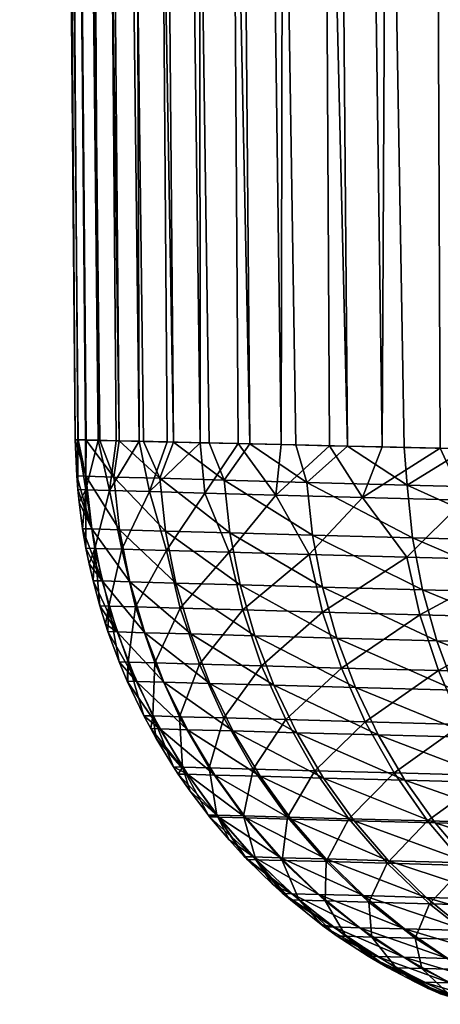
# Model space of a CAD drawing. Header units: metres. Extents: x -105 to 105, y -72 to 59.
# Tile 93 of 256: x -23 to -21.62, y -71.37 to -68.15. Entities that reach past the tile are written whole.
import ezdxf

# ---------------------------------------------------------------- set-up
doc = ezdxf.new("R2010")
doc.units = ezdxf.units.M
doc.layers.add('solid_509431_AD150_SW0001', color=7, linetype='CONTINUOUS')

msp = doc.modelspace()

# ---------------------------------------------------------------- linework, layer by layer
at = {"layer": 'solid_509431_AD150_SW0001'}
for points in [[(-22.779367, -69.526787, -4.97195), (-22.96118, -48.652618, -4.960528), (-22.997358, -48.652618, -6.25)], [(-22.806242, -69.526146, -5.610785), (-22.779367, -69.526787, -4.97195), (-22.997358, -48.652618, -6.25)], [(-22.815201, -69.525932, -6.25), (-22.806242, -69.526146, -5.610785), (-22.997358, -48.652618, -6.25)], [(-22.96118, -48.652618, -7.539472), (-22.815201, -69.525932, -6.25), (-22.997358, -48.652618, -6.25)], [(-22.671944, -69.529327, -3.697554), (-22.852757, -48.652618, -3.675113), (-22.96118, -48.652618, -4.960528)], [(-22.734592, -69.527847, -4.334027), (-22.671944, -69.529327, -3.697554), (-22.96118, -48.652618, -4.960528)], [(-22.779367, -69.526787, -4.97195), (-22.734592, -69.527847, -4.334027), (-22.96118, -48.652618, -4.960528)], [(-22.806837, -69.526131, -6.867669), (-22.815201, -69.525932, -6.25), (-22.96118, -48.652618, -7.539472)], [(-22.739943, -69.527718, -8.101399), (-22.96118, -48.652618, -7.539472), (-22.852757, -48.652618, -8.824887)], [(-22.781746, -69.526726, -7.484962), (-22.806837, -69.526131, -6.867669), (-22.96118, -48.652618, -7.539472)], [(-22.739943, -69.527718, -8.101399), (-22.781746, -69.526726, -7.484962), (-22.96118, -48.652618, -7.539472)], [(-22.493242, -69.533539, -2.431044), (-22.67243, -48.652618, -2.397799), (-22.852757, -48.652618, -3.675113)], [(-22.591475, -69.531235, -3.063064), (-22.493242, -69.533539, -2.431044), (-22.852757, -48.652618, -3.675113)], [(-22.671944, -69.529327, -3.697554), (-22.591475, -69.531235, -3.063064), (-22.852757, -48.652618, -3.675113)], [(-22.606331, -69.530884, -9.329803), (-22.852757, -48.652618, -8.824887), (-22.67243, -48.652618, -10.102201)], [(-22.681456, -69.529106, -8.716503), (-22.739943, -69.527718, -8.101399), (-22.852757, -48.652618, -8.824887)], [(-22.606331, -69.530884, -9.329803), (-22.681456, -69.529106, -8.716503), (-22.852757, -48.652618, -8.824887)], [(-22.243782, -69.53936, -1.176326), (-22.420767, -48.652618, -1.132606), (-22.67243, -48.652618, -2.397799)], [(-22.377317, -69.536255, -1.801971), (-22.243782, -69.53936, -1.176326), (-22.67243, -48.652618, -2.397799)], [(-22.493242, -69.533539, -2.431044), (-22.377317, -69.536255, -1.801971), (-22.67243, -48.652618, -2.397799)], [(-22.40638, -69.535576, -10.549264), (-22.67243, -48.652618, -10.102201), (-22.420767, -48.652618, -11.367393)], [(-22.514618, -69.533043, -9.940868), (-22.606331, -69.530884, -9.329803), (-22.67243, -48.652618, -10.102201)], [(-22.40638, -69.535576, -10.549264), (-22.514618, -69.533043, -9.940868), (-22.67243, -48.652618, -10.102201)], [(-21.924303, -69.546722, 0.062685), (-22.09856, -48.652618, 0.116486), (-22.420767, -48.652618, -1.132606)], [(-22.092737, -69.542862, -0.554598), (-21.924303, -69.546722, 0.062685), (-22.420767, -48.652618, -1.132606)], [(-22.243782, -69.53936, -1.176326), (-22.092737, -69.542862, -0.554598), (-22.420767, -48.652618, -1.132606)], [(-22.140646, -69.541756, -11.756259), (-22.420767, -48.652618, -11.367393), (-22.09856, -48.652618, -12.616486)], [(-22.281693, -69.538483, -11.154546), (-22.40638, -69.535576, -10.549264), (-22.420767, -48.652618, -11.367393)], [(-22.140646, -69.541756, -11.756259), (-22.281693, -69.538483, -11.154546), (-22.420767, -48.652618, -11.367393)], [(-21.983349, -69.545372, -12.353934), (-22.140646, -69.541756, -11.756259), (-22.09856, -48.652618, -12.616486)], [(-21.535847, -69.555534, 1.281858), (-21.706823, -48.652618, 1.345546), (-22.09856, -48.652618, 0.116486)], [(-21.738625, -69.550957, 0.675001), (-21.535847, -69.555534, 1.281858), (-22.09856, -48.652618, 0.116486)], [(-21.924303, -69.546722, 0.062685), (-21.738625, -69.550957, 0.675001), (-22.09856, -48.652618, 0.116486)], [(-21.809921, -69.549332, -12.94712), (-22.09856, -48.652618, -12.616486), (-21.706823, -48.652618, -13.845546)], [(-21.809921, -69.549332, -12.94712), (-21.983349, -69.545372, -12.353934), (-22.09856, -48.652618, -12.616486)], [(-21.620489, -69.553627, -13.535384), (-21.809921, -69.549332, -12.94712), (-21.706823, -48.652618, -13.845546)], [(-21.079641, -69.565674, 2.477327), (-21.24679, -48.652618, 2.550708), (-21.706823, -48.652618, 1.345546)], [(-21.316132, -69.560448, 1.882782), (-21.079641, -69.565674, 2.477327), (-21.706823, -48.652618, 1.345546)], [(-21.535847, -69.555534, 1.281858), (-21.316132, -69.560448, 1.882782), (-21.706823, -48.652618, 1.345546)], [(-21.415186, -69.558235, -14.118309), (-21.706823, -48.652618, -13.845546), (-21.24679, -48.652618, -15.050709)], [(-21.415186, -69.558235, -14.118309), (-21.620489, -69.553627, -13.535384), (-21.706823, -48.652618, -13.845546)], [(-22.780346, -69.645294, -5.075365), (-22.806242, -69.526146, -5.610785), (-22.815201, -69.525932, -6.25)], [(-22.81065, -69.64444, -6.25), (-22.815201, -69.525932, -6.25), (-22.806837, -69.526131, -6.867669)], [(-22.780346, -69.645294, -5.075365), (-22.815201, -69.525932, -6.25), (-22.81065, -69.64444, -6.25)], [(-22.81065, -69.64444, -6.25), (-22.806837, -69.526131, -6.867669), (-22.807096, -69.689178, -6.25)], [(-22.807096, -69.689178, -6.25), (-22.806837, -69.526131, -6.867669), (-22.781015, -69.689919, -7.339804)], [(-22.781015, -69.689919, -7.339804), (-22.806837, -69.526131, -6.867669), (-22.781746, -69.526726, -7.484962)], [(-22.780346, -69.645294, -5.075365), (-22.779367, -69.526787, -4.97195), (-22.806242, -69.526146, -5.610785)], [(-22.781015, -69.689919, -7.339804), (-22.781746, -69.526726, -7.484962), (-22.739943, -69.527718, -8.101399)], [(-22.781015, -69.689919, -7.339804), (-22.739943, -69.527718, -8.101399), (-22.702864, -69.692123, -8.427304)], [(-22.689575, -69.647865, -3.903549), (-22.779367, -69.526787, -4.97195), (-22.780346, -69.645294, -5.075365)], [(-22.689575, -69.647865, -3.903549), (-22.734592, -69.527847, -4.334027), (-22.779367, -69.526787, -4.97195)], [(-22.702864, -69.692123, -8.427304), (-22.739943, -69.527718, -8.101399), (-22.681456, -69.529106, -8.716503)], [(-22.689575, -69.647865, -3.903549), (-22.671944, -69.529327, -3.697554), (-22.734592, -69.527847, -4.334027)], [(-22.702864, -69.692123, -8.427304), (-22.681456, -69.529106, -8.716503), (-22.606331, -69.530884, -9.329803)], [(-22.702864, -69.692123, -8.427304), (-22.606331, -69.530884, -9.329803), (-22.572803, -69.695786, -9.509699)], [(-22.538553, -69.652115, -2.738145), (-22.671944, -69.529327, -3.697554), (-22.689575, -69.647865, -3.903549)], [(-22.538553, -69.652115, -2.738145), (-22.591475, -69.531235, -3.063064), (-22.671944, -69.529327, -3.697554)], [(-22.572803, -69.695786, -9.509699), (-22.606331, -69.530884, -9.329803), (-22.514618, -69.533043, -9.940868)], [(-22.538553, -69.652115, -2.738145), (-22.493242, -69.533539, -2.431044), (-22.591475, -69.531235, -3.063064)], [(-22.572803, -69.695786, -9.509699), (-22.514618, -69.533043, -9.940868), (-22.40638, -69.535576, -10.549264)], [(-22.572803, -69.695786, -9.509699), (-22.40638, -69.535576, -10.549264), (-22.391151, -69.700867, -10.584541)], [(-22.327713, -69.657997, -1.582272), (-22.493242, -69.533539, -2.431044), (-22.538553, -69.652115, -2.738145)], [(-22.327713, -69.657997, -1.582272), (-22.377317, -69.536255, -1.801971), (-22.493242, -69.533539, -2.431044)], [(-22.391151, -69.700867, -10.584541), (-22.40638, -69.535576, -10.549264), (-22.281693, -69.538483, -11.154546)], [(-22.391151, -69.700867, -10.584541), (-22.281693, -69.538483, -11.154546), (-22.158318, -69.707314, -11.649463)], [(-22.327713, -69.657997, -1.582272), (-22.243782, -69.53936, -1.176326), (-22.377317, -69.536255, -1.801971)], [(-22.057613, -69.665451, -0.438845), (-22.243782, -69.53936, -1.176326), (-22.327713, -69.657997, -1.582272)], [(-22.158318, -69.707314, -11.649463), (-22.281693, -69.538483, -11.154546), (-22.140646, -69.541756, -11.756259)], [(-22.057613, -69.665451, -0.438845), (-22.092737, -69.542862, -0.554598), (-22.243782, -69.53936, -1.176326)], [(-22.158318, -69.707314, -11.649463), (-22.140646, -69.541756, -11.756259), (-21.983349, -69.545372, -12.353934)], [(-22.158318, -69.707314, -11.649463), (-21.983349, -69.545372, -12.353934), (-21.874851, -69.71508, -12.702016)], [(-22.057613, -69.665451, -0.438845), (-21.924303, -69.546722, 0.062685), (-22.092737, -69.542862, -0.554598)], [(-21.728994, -69.6744, 0.689116), (-21.924303, -69.546722, 0.062685), (-22.057613, -69.665451, -0.438845)], [(-21.874851, -69.71508, -12.702016), (-21.983349, -69.545372, -12.353934), (-21.809921, -69.549332, -12.94712)], [(-21.728994, -69.6744, 0.689116), (-21.738625, -69.550957, 0.675001), (-21.924303, -69.546722, 0.062685)], [(-21.874851, -69.71508, -12.702016), (-21.809921, -69.549332, -12.94712), (-21.620489, -69.553627, -13.535384)], [(-21.874851, -69.71508, -12.702016), (-21.620489, -69.553627, -13.535384), (-21.541395, -69.724083, -13.739771)], [(-21.728994, -69.6744, 0.689116), (-21.535847, -69.555534, 1.281858), (-21.738625, -69.550957, 0.675001)], [(-21.342724, -69.684746, 1.798586), (-21.535847, -69.555534, 1.281858), (-21.728994, -69.6744, 0.689116)], [(-21.541395, -69.724083, -13.739771), (-21.620489, -69.553627, -13.535384), (-21.415186, -69.558235, -14.118309)], [(-22.761051, -69.817902, -5.076592), (-22.81065, -69.64444, -6.25), (-22.807096, -69.689178, -6.25)], [(-22.780346, -69.645294, -5.075365), (-22.81065, -69.64444, -6.25), (-22.761051, -69.817902, -5.076592)], [(-22.780346, -69.645294, -5.075365), (-22.761051, -69.817902, -5.076592), (-22.670357, -69.820465, -3.906)], [(-22.689575, -69.647865, -3.903549), (-22.780346, -69.645294, -5.075365), (-22.670357, -69.820465, -3.906)], [(-22.689575, -69.647865, -3.903549), (-22.670357, -69.820465, -3.906), (-22.519463, -69.824699, -2.741815)], [(-22.538553, -69.652115, -2.738145), (-22.689575, -69.647865, -3.903549), (-22.519463, -69.824699, -2.741815)], [(-22.538553, -69.652115, -2.738145), (-22.519463, -69.824699, -2.741815), (-22.308802, -69.830574, -1.587149)], [(-22.327713, -69.657997, -1.582272), (-22.538553, -69.652115, -2.738145), (-22.308802, -69.830574, -1.587149)], [(-22.327713, -69.657997, -1.582272), (-22.308802, -69.830574, -1.587149), (-22.038931, -69.83802, -0.444916)], [(-22.057613, -69.665451, -0.438845), (-22.327713, -69.657997, -1.582272), (-22.038931, -69.83802, -0.444916)], [(-22.057613, -69.665451, -0.438845), (-22.038931, -69.83802, -0.444916), (-21.71059, -69.846947, 0.681866)], [(-21.728994, -69.6744, 0.689116), (-22.057613, -69.665451, -0.438845), (-21.71059, -69.846947, 0.681866)], [(-22.80294, -69.73027, -6.25), (-22.807096, -69.689178, -6.25), (-22.781015, -69.689919, -7.339804)], [(-22.761051, -69.817902, -5.076592), (-22.807096, -69.689178, -6.25), (-22.80294, -69.73027, -6.25)], [(-22.79133, -69.817039, -6.25), (-22.80294, -69.73027, -6.25), (-22.781015, -69.689919, -7.339804)], [(-22.79133, -69.817039, -6.25), (-22.781015, -69.689919, -7.339804), (-22.780251, -69.881142, -6.25)], [(-22.781015, -69.689919, -7.339804), (-22.750843, -69.881973, -7.406252), (-22.780251, -69.881142, -6.25)], [(-22.781015, -69.689919, -7.339804), (-22.702864, -69.692123, -8.427304), (-22.750843, -69.881973, -7.406252)], [(-22.702864, -69.692123, -8.427304), (-22.662733, -69.88446, -8.559704), (-22.750843, -69.881973, -7.406252)], [(-22.702864, -69.692123, -8.427304), (-22.572803, -69.695786, -9.509699), (-22.662733, -69.88446, -8.559704)], [(-22.572803, -69.695786, -9.509699), (-22.516127, -69.88858, -9.707041), (-22.662733, -69.88446, -8.559704)], [(-22.572803, -69.695786, -9.509699), (-22.391151, -69.700867, -10.584541), (-22.516127, -69.88858, -9.707041)], [(-22.391151, -69.700867, -10.584541), (-22.311428, -69.894287, -10.845366), (-22.516127, -69.88858, -9.707041)], [(-22.391151, -69.700867, -10.584541), (-22.158318, -69.707314, -11.649463), (-22.311428, -69.894287, -10.845366)], [(-21.728994, -69.6744, 0.689116), (-21.71059, -69.846947, 0.681866), (-21.324646, -69.857277, 1.790177)], [(-21.342724, -69.684746, 1.798586), (-21.728994, -69.6744, 0.689116), (-21.324646, -69.857277, 1.790177)], [(-22.761051, -69.817902, -5.076592), (-22.80294, -69.73027, -6.25), (-22.79133, -69.817039, -6.25)], [(-22.158318, -69.707314, -11.649463), (-22.04916, -69.90152, -11.971824), (-22.311428, -69.894287, -10.845366)], [(-22.158318, -69.707314, -11.649463), (-21.874851, -69.71508, -12.702016), (-22.04916, -69.90152, -11.971824)], [(-21.874851, -69.71508, -12.702016), (-21.730013, -69.91021, -13.083474), (-22.04916, -69.90152, -11.971824)], [(-21.874851, -69.71508, -12.702016), (-21.541395, -69.724083, -13.739771), (-21.730013, -69.91021, -13.083474)], [(-21.541395, -69.724083, -13.739771), (-21.354818, -69.920265, -14.177439), (-21.730013, -69.91021, -13.083474)], [(-22.726875, -69.988174, -5.078584), (-22.79133, -69.817039, -6.25), (-22.780251, -69.881142, -6.25)], [(-22.761051, -69.817902, -5.076592), (-22.79133, -69.817039, -6.25), (-22.726875, -69.988174, -5.078584)], [(-22.761051, -69.817902, -5.076592), (-22.726875, -69.988174, -5.078584), (-22.636316, -69.99073, -3.909979)], [(-22.670357, -69.820465, -3.906), (-22.761051, -69.817902, -5.076592), (-22.636316, -69.99073, -3.909979)], [(-22.670357, -69.820465, -3.906), (-22.636316, -69.99073, -3.909979), (-22.485649, -69.994957, -2.747769)], [(-22.519463, -69.824699, -2.741815), (-22.670357, -69.820465, -3.906), (-22.485649, -69.994957, -2.747769)], [(-22.519463, -69.824699, -2.741815), (-22.485649, -69.994957, -2.747769), (-22.275305, -70.000816, -1.595063)], [(-22.308802, -69.830574, -1.587149), (-22.519463, -69.824699, -2.741815), (-22.275305, -70.000816, -1.595063)], [(-22.308802, -69.830574, -1.587149), (-22.275305, -70.000816, -1.595063), (-22.005838, -70.008232, -0.45477)], [(-22.038931, -69.83802, -0.444916), (-22.308802, -69.830574, -1.587149), (-22.005838, -70.008232, -0.45477)], [(-22.038931, -69.83802, -0.444916), (-22.005838, -70.008232, -0.45477), (-21.677992, -70.017143, 0.670101)], [(-21.71059, -69.846947, 0.681866), (-22.038931, -69.83802, -0.444916), (-21.677992, -70.017143, 0.670101)], [(-21.71059, -69.846947, 0.681866), (-21.677992, -70.017143, 0.670101), (-21.292627, -70.027435, 1.776531)], [(-21.324646, -69.857277, 1.790177), (-21.71059, -69.846947, 0.681866), (-21.292627, -70.027435, 1.776531)], [(-22.769857, -69.932289, -6.25), (-22.780251, -69.881142, -6.25), (-22.750843, -69.881973, -7.406252)], [(-22.726875, -69.988174, -5.078584), (-22.780251, -69.881142, -6.25), (-22.769857, -69.932289, -6.25)], [(-22.757109, -69.98732, -6.25), (-22.769857, -69.932289, -6.25), (-22.750843, -69.881973, -7.406252)], [(-22.757109, -69.98732, -6.25), (-22.750843, -69.881973, -7.406252), (-22.734947, -70.069611, -6.25)], [(-22.750843, -69.881973, -7.406252), (-22.705597, -70.070442, -7.403701), (-22.734947, -70.069611, -6.25)], [(-22.750843, -69.881973, -7.406252), (-22.662733, -69.88446, -8.559704), (-22.705597, -70.070442, -7.403701)], [(-22.662733, -69.88446, -8.559704), (-22.617662, -70.072914, -8.554609), (-22.705597, -70.070442, -7.403701)], [(-22.662733, -69.88446, -8.559704), (-22.516127, -69.88858, -9.707041), (-22.617662, -70.072914, -8.554609)], [(-22.516127, -69.88858, -9.707041), (-22.471348, -70.077019, -9.699414), (-22.617662, -70.072914, -8.554609)], [(-22.516127, -69.88858, -9.707041), (-22.311428, -69.894287, -10.845366), (-22.471348, -70.077019, -9.699414)], [(-22.311428, -69.894287, -10.845366), (-22.267057, -70.082703, -10.835229), (-22.471348, -70.077019, -9.699414)], [(-22.311428, -69.894287, -10.845366), (-22.04916, -69.90152, -11.971824), (-22.267057, -70.082703, -10.835229)], [(-22.04916, -69.90152, -11.971824), (-22.00531, -70.089912, -11.959202), (-22.267057, -70.082703, -10.835229)], [(-22.04916, -69.90152, -11.971824), (-21.730013, -69.91021, -13.083474), (-22.00531, -70.089912, -11.959202)], [(-21.730013, -69.91021, -13.083474), (-21.686798, -70.098564, -13.0684), (-22.00531, -70.089912, -11.959202)], [(-21.730013, -69.91021, -13.083474), (-21.354818, -69.920265, -14.177439), (-21.686798, -70.098564, -13.0684)], [(-21.354818, -69.920265, -14.177439), (-21.312349, -70.108582, -14.159952), (-21.686798, -70.098564, -13.0684)], [(-22.726875, -69.988174, -5.078584), (-22.769857, -69.932289, -6.25), (-22.757109, -69.98732, -6.25)], [(-22.678074, -70.154839, -5.081325), (-22.757109, -69.98732, -6.25), (-22.734947, -70.069611, -6.25)], [(-22.726875, -69.988174, -5.078584), (-22.757109, -69.98732, -6.25), (-22.678074, -70.154839, -5.081325)], [(-22.726875, -69.988174, -5.078584), (-22.678074, -70.154839, -5.081325), (-22.587711, -70.157379, -3.915455)], [(-22.636316, -69.99073, -3.909979), (-22.726875, -69.988174, -5.078584), (-22.587711, -70.157379, -3.915455)], [(-22.636316, -69.99073, -3.909979), (-22.587711, -70.157379, -3.915455), (-22.437366, -70.161591, -2.755965)], [(-22.485649, -69.994957, -2.747769), (-22.636316, -69.99073, -3.909979), (-22.437366, -70.161591, -2.755965)], [(-22.485649, -69.994957, -2.747769), (-22.437366, -70.161591, -2.755965), (-22.227474, -70.167419, -1.605956)], [(-22.275305, -70.000816, -1.595063), (-22.485649, -69.994957, -2.747769), (-22.227474, -70.167419, -1.605956)], [(-22.275305, -70.000816, -1.595063), (-22.227474, -70.167419, -1.605956), (-21.958586, -70.174812, -0.468331)], [(-22.005838, -70.008232, -0.45477), (-22.275305, -70.000816, -1.595063), (-21.958586, -70.174812, -0.468331)], [(-22.005838, -70.008232, -0.45477), (-21.958586, -70.174812, -0.468331), (-21.631443, -70.183685, 0.653907)], [(-21.677992, -70.017143, 0.670101), (-22.005838, -70.008232, -0.45477), (-21.631443, -70.183685, 0.653907)], [(-21.677992, -70.017143, 0.670101), (-21.631443, -70.183685, 0.653907), (-21.246906, -70.193939, 1.757749)], [(-21.292627, -70.027435, 1.776531), (-21.677992, -70.017143, 0.670101), (-21.246906, -70.193939, 1.757749)], [(-22.716297, -70.129868, -6.25), (-22.734947, -70.069611, -6.25), (-22.705597, -70.070442, -7.403701)], [(-22.678074, -70.154839, -5.081325), (-22.734947, -70.069611, -6.25), (-22.716297, -70.129868, -6.25)], [(-22.708242, -70.153984, -6.25), (-22.716297, -70.129868, -6.25), (-22.705597, -70.070442, -7.403701)], [(-22.708242, -70.153984, -6.25), (-22.705597, -70.070442, -7.403701), (-22.671612, -70.252808, -6.25)], [(-22.705597, -70.070442, -7.403701), (-22.642344, -70.253632, -7.400242), (-22.671612, -70.252808, -6.25)], [(-22.705597, -70.070442, -7.403701), (-22.617662, -70.072914, -8.554609), (-22.642344, -70.253632, -7.400242)], [(-22.617662, -70.072914, -8.554609), (-22.554653, -70.256096, -8.547698), (-22.642344, -70.253632, -7.400242)], [(-22.617662, -70.072914, -8.554609), (-22.471348, -70.077019, -9.699414), (-22.554653, -70.256096, -8.547698)], [(-22.471348, -70.077019, -9.699414), (-22.408749, -70.260178, -9.689071), (-22.554653, -70.256096, -8.547698)], [(-22.471348, -70.077019, -9.699414), (-22.267057, -70.082703, -10.835229), (-22.408749, -70.260178, -9.689071)], [(-22.267057, -70.082703, -10.835229), (-22.205025, -70.265831, -10.821481), (-22.408749, -70.260178, -9.689071)], [(-22.267057, -70.082703, -10.835229), (-22.00531, -70.089912, -11.959202), (-22.205025, -70.265831, -10.821481)], [(-22.00531, -70.089912, -11.959202), (-21.944008, -70.273003, -11.942082), (-22.205025, -70.265831, -10.821481)], [(-22.00531, -70.089912, -11.959202), (-21.686798, -70.098564, -13.0684), (-21.944008, -70.273003, -11.942082)], [(-21.686798, -70.098564, -13.0684), (-21.626383, -70.281609, -13.047956), (-21.944008, -70.273003, -11.942082)], [(-21.686798, -70.098564, -13.0684), (-21.312349, -70.108582, -14.159952), (-21.626383, -70.281609, -13.047956)], [(-21.312349, -70.108582, -14.159952), (-21.252979, -70.291565, -14.136235), (-21.626383, -70.281609, -13.047956)], [(-22.678074, -70.154839, -5.081325), (-22.716297, -70.129868, -6.25), (-22.708242, -70.153984, -6.25)], [(-22.615017, -70.316635, -5.084795), (-22.708242, -70.153984, -6.25), (-22.671612, -70.252808, -6.25)], [(-22.678074, -70.154839, -5.081325), (-22.708242, -70.153984, -6.25), (-22.615017, -70.316635, -5.084795)], [(-22.678074, -70.154839, -5.081325), (-22.615017, -70.316635, -5.084795), (-22.524904, -70.31916, -3.922387)], [(-22.587711, -70.157379, -3.915455), (-22.678074, -70.154839, -5.081325), (-22.524904, -70.31916, -3.922387)], [(-22.587711, -70.157379, -3.915455), (-22.524904, -70.31916, -3.922387), (-22.374979, -70.323349, -2.76634)], [(-22.437366, -70.161591, -2.755965), (-22.587711, -70.157379, -3.915455), (-22.374979, -70.323349, -2.76634)], [(-22.437366, -70.161591, -2.755965), (-22.374979, -70.323349, -2.76634), (-22.165668, -70.329147, -1.619745)], [(-22.227474, -70.167419, -1.605956), (-22.437366, -70.161591, -2.755965), (-22.165668, -70.329147, -1.619745)], [(-22.227474, -70.167419, -1.605956), (-22.165668, -70.329147, -1.619745), (-21.89753, -70.336502, -0.485498)], [(-21.958586, -70.174812, -0.468331), (-22.227474, -70.167419, -1.605956), (-21.89753, -70.336502, -0.485498)], [(-21.958586, -70.174812, -0.468331), (-21.89753, -70.336502, -0.485498), (-21.571297, -70.345322, 0.633409)], [(-21.631443, -70.183685, 0.653907), (-21.958586, -70.174812, -0.468331), (-21.571297, -70.345322, 0.633409)], [(-21.631443, -70.183685, 0.653907), (-21.571297, -70.345322, 0.633409), (-21.187828, -70.355522, 1.733974)], [(-21.246906, -70.193939, 1.757749), (-21.631443, -70.183685, 0.653907), (-21.187828, -70.355522, 1.733974)], [(-22.645102, -70.315781, -6.25), (-22.671612, -70.252808, -6.25), (-22.642344, -70.253632, -7.400242)], [(-22.615017, -70.316635, -5.084795), (-22.671612, -70.252808, -6.25), (-22.645102, -70.315781, -6.25)], [(-22.64282, -70.32093, -6.25), (-22.645102, -70.315781, -6.25), (-22.642344, -70.253632, -7.400242)], [(-22.64282, -70.32093, -6.25), (-22.642344, -70.253632, -7.400242), (-22.590839, -70.429008, -6.25)], [(-22.642344, -70.253632, -7.400242), (-22.561676, -70.429832, -7.395906), (-22.590839, -70.429008, -6.25)], [(-22.642344, -70.253632, -7.400242), (-22.554653, -70.256096, -8.547698), (-22.561676, -70.429832, -7.395906)], [(-22.554653, -70.256096, -8.547698), (-22.474298, -70.432274, -8.539038), (-22.561676, -70.429832, -7.395906)], [(-22.554653, -70.256096, -8.547698), (-22.408749, -70.260178, -9.689071), (-22.474298, -70.432274, -8.539038)], [(-22.408749, -70.260178, -9.689071), (-22.328913, -70.436333, -9.676107), (-22.474298, -70.432274, -8.539038)], [(-22.408749, -70.260178, -9.689071), (-22.205025, -70.265831, -10.821481), (-22.328913, -70.436333, -9.676107)], [(-22.205025, -70.265831, -10.821481), (-22.125916, -70.441948, -10.804249), (-22.328913, -70.436333, -9.676107)], [(-22.205025, -70.265831, -10.821481), (-21.944008, -70.273003, -11.942082), (-22.125916, -70.441948, -10.804249)], [(-21.944008, -70.273003, -11.942082), (-21.865829, -70.449066, -11.920628), (-22.125916, -70.441948, -10.804249)], [(-21.944008, -70.273003, -11.942082), (-21.626383, -70.281609, -13.047956), (-21.865829, -70.449066, -11.920628)], [(-21.626383, -70.281609, -13.047956), (-21.549335, -70.457619, -13.022332), (-21.865829, -70.449066, -11.920628)], [(-21.626383, -70.281609, -13.047956), (-21.252979, -70.291565, -14.136235), (-21.549335, -70.457619, -13.022332)], [(-22.538177, -70.472336, -5.088968), (-22.645102, -70.315781, -6.25), (-22.64282, -70.32093, -6.25)], [(-22.615017, -70.316635, -5.084795), (-22.645102, -70.315781, -6.25), (-22.538177, -70.472336, -5.088968)], [(-22.538177, -70.472336, -5.088968), (-22.64282, -70.32093, -6.25), (-22.590839, -70.429008, -6.25)], [(-22.615017, -70.316635, -5.084795), (-22.538177, -70.472336, -5.088968), (-22.448372, -70.474854, -3.930722)], [(-22.524904, -70.31916, -3.922387), (-22.615017, -70.316635, -5.084795), (-22.448372, -70.474854, -3.930722)], [(-22.524904, -70.31916, -3.922387), (-22.448372, -70.474854, -3.930722), (-22.298956, -70.479012, -2.778815)], [(-22.374979, -70.323349, -2.76634), (-22.524904, -70.31916, -3.922387), (-22.298956, -70.479012, -2.778815)], [(-22.374979, -70.323349, -2.76634), (-22.298956, -70.479012, -2.778815), (-22.090357, -70.484772, -1.636327)], [(-22.165668, -70.329147, -1.619745), (-22.374979, -70.323349, -2.76634), (-22.090357, -70.484772, -1.636327)], [(-22.165668, -70.329147, -1.619745), (-22.090357, -70.484772, -1.636327), (-21.82313, -70.492081, -0.50614)], [(-21.89753, -70.336502, -0.485498), (-22.165668, -70.329147, -1.619745), (-21.82313, -70.492081, -0.50614)], [(-21.89753, -70.336502, -0.485498), (-21.82313, -70.492081, -0.50614), (-21.498005, -70.500839, 0.60876)], [(-21.571297, -70.345322, 0.633409), (-21.89753, -70.336502, -0.485498), (-21.498005, -70.500839, 0.60876)], [(-22.568159, -70.471497, -6.25), (-22.590839, -70.429008, -6.25), (-22.561676, -70.429832, -7.395906)], [(-22.538177, -70.472336, -5.088968), (-22.590839, -70.429008, -6.25), (-22.568159, -70.471497, -6.25)], [(-22.550198, -70.503487, -6.25), (-22.568159, -70.471497, -6.25), (-22.561676, -70.429832, -7.395906)], [(-22.561676, -70.429832, -7.395906), (-22.464352, -70.597382, -7.390735), (-22.493389, -70.596565, -6.25)], [(-22.561676, -70.429832, -7.395906), (-22.474298, -70.432274, -8.539038), (-22.464352, -70.597382, -7.390735)], [(-22.550198, -70.503487, -6.25), (-22.561676, -70.429832, -7.395906), (-22.493389, -70.596565, -6.25)], [(-22.474298, -70.432274, -8.539038), (-22.377352, -70.599808, -8.528708), (-22.464352, -70.597382, -7.390735)], [(-22.474298, -70.432274, -8.539038), (-22.328913, -70.436333, -9.676107), (-22.377352, -70.599808, -8.528708)], [(-22.328913, -70.436333, -9.676107), (-22.232594, -70.603828, -9.660645), (-22.377352, -70.599808, -8.528708)], [(-22.328913, -70.436333, -9.676107), (-22.125916, -70.441948, -10.804249), (-22.232594, -70.603828, -9.660645)], [(-22.125916, -70.441948, -10.804249), (-22.030472, -70.609398, -10.783696), (-22.232594, -70.603828, -9.660645)], [(-22.125916, -70.441948, -10.804249), (-21.865829, -70.449066, -11.920628), (-22.030472, -70.609398, -10.783696)], [(-22.448137, -70.620781, -5.093812), (-22.568159, -70.471497, -6.25), (-22.550198, -70.503487, -6.25)], [(-22.538177, -70.472336, -5.088968), (-22.568159, -70.471497, -6.25), (-22.448137, -70.620781, -5.093812)], [(-22.538177, -70.472336, -5.088968), (-22.448137, -70.620781, -5.093812), (-22.35869, -70.623276, -3.940399)], [(-22.448372, -70.474854, -3.930722), (-22.538177, -70.472336, -5.088968), (-22.35869, -70.623276, -3.940399)], [(-22.448372, -70.474854, -3.930722), (-22.35869, -70.623276, -3.940399), (-22.209871, -70.627403, -2.793297)], [(-22.298956, -70.479012, -2.778815), (-22.448372, -70.474854, -3.930722), (-22.209871, -70.627403, -2.793297)], [(-21.865829, -70.449066, -11.920628), (-21.771507, -70.616463, -11.895038), (-22.030472, -70.609398, -10.783696)], [(-21.865829, -70.449066, -11.920628), (-21.549335, -70.457619, -13.022332), (-21.771507, -70.616463, -11.895038)], [(-21.549335, -70.457619, -13.022332), (-21.456379, -70.624939, -12.991771), (-21.771507, -70.616463, -11.895038)], [(-22.448137, -70.620781, -5.093812), (-22.550198, -70.503487, -6.25), (-22.493389, -70.596565, -6.25)], [(-22.298956, -70.479012, -2.778815), (-22.209871, -70.627403, -2.793297), (-22.002106, -70.633118, -1.655575)], [(-22.090357, -70.484772, -1.636327), (-22.298956, -70.479012, -2.778815), (-22.002106, -70.633118, -1.655575)], [(-22.090357, -70.484772, -1.636327), (-22.002106, -70.633118, -1.655575), (-21.735947, -70.640366, -0.530104)], [(-21.82313, -70.492081, -0.50614), (-22.090357, -70.484772, -1.636327), (-21.735947, -70.640366, -0.530104)], [(-21.82313, -70.492081, -0.50614), (-21.735947, -70.640366, -0.530104), (-21.412121, -70.649071, 0.580146)], [(-21.498005, -70.500839, 0.60876), (-21.82313, -70.492081, -0.50614), (-21.412121, -70.649071, 0.580146)], [(-22.478001, -70.619942, -6.25), (-22.493389, -70.596565, -6.25), (-22.464352, -70.597382, -7.390735)], [(-22.448137, -70.620781, -5.093812), (-22.493389, -70.596565, -6.25), (-22.478001, -70.619942, -6.25)], [(-22.4394, -70.675621, -6.25), (-22.478001, -70.619942, -6.25), (-22.464352, -70.597382, -7.390735)], [(-22.464352, -70.597382, -7.390735), (-22.351286, -70.754707, -7.384776), (-22.380177, -70.753906, -6.25)], [(-22.464352, -70.597382, -7.390735), (-22.377352, -70.599808, -8.528708), (-22.351286, -70.754707, -7.384776)], [(-22.4394, -70.675621, -6.25), (-22.464352, -70.597382, -7.390735), (-22.380177, -70.753906, -6.25)], [(-22.377352, -70.599808, -8.528708), (-22.264723, -70.757118, -8.516805), (-22.351286, -70.754707, -7.384776)], [(-22.377352, -70.599808, -8.528708), (-22.232594, -70.603828, -9.660645), (-22.264723, -70.757118, -8.516805)], [(-22.232594, -70.603828, -9.660645), (-22.120693, -70.761093, -9.642831), (-22.264723, -70.757118, -8.516805)], [(-22.232594, -70.603828, -9.660645), (-22.030472, -70.609398, -10.783696), (-22.120693, -70.761093, -9.642831)], [(-22.345575, -70.760834, -5.099291), (-22.478001, -70.619942, -6.25), (-22.4394, -70.675621, -6.25)], [(-22.448137, -70.620781, -5.093812), (-22.478001, -70.619942, -6.25), (-22.345575, -70.760834, -5.099291)], [(-22.448137, -70.620781, -5.093812), (-22.345575, -70.760834, -5.099291), (-22.256536, -70.763306, -3.951343)], [(-22.35869, -70.623276, -3.940399), (-22.448137, -70.620781, -5.093812), (-22.256536, -70.763306, -3.951343)], [(-22.35869, -70.623276, -3.940399), (-22.256536, -70.763306, -3.951343), (-22.108397, -70.767403, -2.809677)], [(-22.209871, -70.627403, -2.793297), (-22.35869, -70.623276, -3.940399), (-22.108397, -70.767403, -2.809677)], [(-22.209871, -70.627403, -2.793297), (-22.108397, -70.767403, -2.809677), (-21.901581, -70.773071, -1.677345)], [(-22.002106, -70.633118, -1.655575), (-22.209871, -70.627403, -2.793297), (-21.901581, -70.773071, -1.677345)], [(-22.030472, -70.609398, -10.783696), (-21.91959, -70.766617, -10.760015), (-22.120693, -70.761093, -9.642831)], [(-22.030472, -70.609398, -10.783696), (-21.771507, -70.616463, -11.895038), (-21.91959, -70.766617, -10.760015)], [(-22.002106, -70.633118, -1.655575), (-21.901581, -70.773071, -1.677345), (-21.636637, -70.780258, -0.557207)], [(-21.735947, -70.640366, -0.530104), (-22.002106, -70.633118, -1.655575), (-21.636637, -70.780258, -0.557207)], [(-21.771507, -70.616463, -11.895038), (-21.661928, -70.773605, -11.865553), (-21.91959, -70.766617, -10.760015)], [(-21.771507, -70.616463, -11.895038), (-21.456379, -70.624939, -12.991771), (-21.661928, -70.773605, -11.865553)], [(-21.456379, -70.624939, -12.991771), (-21.348387, -70.782005, -12.956559), (-21.661928, -70.773605, -11.865553)], [(-21.735947, -70.640366, -0.530104), (-21.636637, -70.780258, -0.557207), (-21.314291, -70.788879, 0.547783)], [(-21.412121, -70.649071, 0.580146), (-21.735947, -70.640366, -0.530104), (-21.314291, -70.788879, 0.547783)], [(-22.345575, -70.760834, -5.099291), (-22.4394, -70.675621, -6.25), (-22.380177, -70.753906, -6.25)], [(-22.375299, -70.76001, -6.25), (-22.380177, -70.753906, -6.25), (-22.351286, -70.754707, -7.384776)], [(-22.345575, -70.760834, -5.099291), (-22.380177, -70.753906, -6.25), (-22.375299, -70.76001, -6.25)], [(-22.311588, -70.835526, -6.25), (-22.375299, -70.76001, -6.25), (-22.351286, -70.754707, -7.384776)], [(-22.231262, -70.891457, -5.105363), (-22.375299, -70.76001, -6.25), (-22.311588, -70.835526, -6.25)], [(-22.345575, -70.760834, -5.099291), (-22.375299, -70.76001, -6.25), (-22.231262, -70.891457, -5.105363)], [(-22.351286, -70.754707, -7.384776), (-22.223539, -70.900337, -7.378087), (-22.252266, -70.899544, -6.25)], [(-22.351286, -70.754707, -7.384776), (-22.264723, -70.757118, -8.516805), (-22.223539, -70.900337, -7.378087)], [(-22.260836, -70.890633, -6.25), (-22.351286, -70.754707, -7.384776), (-22.252266, -70.899544, -6.25)], [(-22.260836, -70.890633, -6.25), (-22.311588, -70.835526, -6.25), (-22.351286, -70.754707, -7.384776)], [(-22.345575, -70.760834, -5.099291), (-22.231262, -70.891457, -5.105363), (-22.142679, -70.893906, -3.963472)], [(-22.256536, -70.763306, -3.951343), (-22.345575, -70.760834, -5.099291), (-22.142679, -70.893906, -3.963472)], [(-22.264723, -70.757118, -8.516805), (-22.137472, -70.902718, -8.503442), (-22.223539, -70.900337, -7.378087)], [(-22.264723, -70.757118, -8.516805), (-22.120693, -70.761093, -9.642831), (-22.137472, -70.902718, -8.503442)], [(-22.256536, -70.763306, -3.951343), (-22.142679, -70.893906, -3.963472), (-21.995298, -70.897957, -2.82783)], [(-22.108397, -70.767403, -2.809677), (-22.256536, -70.763306, -3.951343), (-21.995298, -70.897957, -2.82783)], [(-22.120693, -70.761093, -9.642831), (-21.994265, -70.906654, -9.62283), (-22.137472, -70.902718, -8.503442)], [(-22.120693, -70.761093, -9.642831), (-21.91959, -70.766617, -10.760015), (-21.994265, -70.906654, -9.62283)], [(-21.91959, -70.766617, -10.760015), (-21.794312, -70.912117, -10.73343), (-21.994265, -70.906654, -9.62283)], [(-21.91959, -70.766617, -10.760015), (-21.661928, -70.773605, -11.865553), (-21.794312, -70.912117, -10.73343)], [(-22.108397, -70.767403, -2.809677), (-21.995298, -70.897957, -2.82783), (-21.789541, -70.903572, -1.701474)], [(-21.901581, -70.773071, -1.677345), (-22.108397, -70.767403, -2.809677), (-21.789541, -70.903572, -1.701474)], [(-21.901581, -70.773071, -1.677345), (-21.789541, -70.903572, -1.701474), (-21.525953, -70.91069, -0.587245)], [(-21.636637, -70.780258, -0.557207), (-21.901581, -70.773071, -1.677345), (-21.525953, -70.91069, -0.587245)], [(-21.661928, -70.773605, -11.865553), (-21.538124, -70.919029, -11.83245), (-21.794312, -70.912117, -10.73343)], [(-21.661928, -70.773605, -11.865553), (-21.348387, -70.782005, -12.956559), (-21.538124, -70.919029, -11.83245)], [(-21.636637, -70.780258, -0.557207), (-21.525953, -70.91069, -0.587245), (-21.205256, -70.919228, 0.511915)], [(-21.314291, -70.788879, 0.547783), (-21.636637, -70.780258, -0.557207), (-21.205256, -70.919228, 0.511915)], [(-22.231262, -70.891457, -5.105363), (-22.311588, -70.835526, -6.25), (-22.260836, -70.890633, -6.25)], [(-22.106064, -71.01165, -5.111982), (-22.260836, -70.890633, -6.25), (-22.252266, -70.899544, -6.25)], [(-22.231262, -70.891457, -5.105363), (-22.260836, -70.890633, -6.25), (-22.106064, -71.01165, -5.111982)], [(-22.231262, -70.891457, -5.105363), (-22.106064, -71.01165, -5.111982), (-22.017981, -71.014076, -3.976696)], [(-22.142679, -70.893906, -3.963472), (-22.231262, -70.891457, -5.105363), (-22.017981, -71.014076, -3.976696)], [(-22.142679, -70.893906, -3.963472), (-22.017981, -71.014076, -3.976696), (-21.871429, -71.018082, -2.847621)], [(-21.995298, -70.897957, -2.82783), (-22.142679, -70.893906, -3.963472), (-21.871429, -71.018082, -2.847621)], [(-22.168098, -70.981529, -6.25), (-22.252266, -70.899544, -6.25), (-22.223539, -70.900337, -7.378087)], [(-22.106064, -71.01165, -5.111982), (-22.252266, -70.899544, -6.25), (-22.168098, -70.981529, -6.25)], [(-22.223539, -70.900337, -7.378087), (-22.082314, -71.032906, -7.370729), (-22.110857, -71.03212, -6.25)], [(-22.223539, -70.900337, -7.378087), (-22.137472, -70.902718, -8.503442), (-22.082314, -71.032906, -7.370729)], [(-22.135471, -71.010841, -6.25), (-22.223539, -70.900337, -7.378087), (-22.110857, -71.03212, -6.25)], [(-22.135471, -71.010841, -6.25), (-22.168098, -70.981529, -6.25), (-22.223539, -70.900337, -7.378087)], [(-22.137472, -70.902718, -8.503442), (-21.996792, -71.035255, -8.488745), (-22.082314, -71.032906, -7.370729)], [(-22.137472, -70.902718, -8.503442), (-21.994265, -70.906654, -9.62283), (-21.996792, -71.035255, -8.488745)], [(-21.994265, -70.906654, -9.62283), (-21.854496, -71.039146, -9.600833), (-21.996792, -71.035255, -8.488745)], [(-21.995298, -70.897957, -2.82783), (-21.871429, -71.018082, -2.847621), (-21.66683, -71.023636, -1.727778)], [(-21.789541, -70.903572, -1.701474), (-21.995298, -70.897957, -2.82783), (-21.66683, -71.023636, -1.727778)], [(-21.994265, -70.906654, -9.62283), (-21.794312, -70.912117, -10.73343), (-21.854496, -71.039146, -9.600833)], [(-21.794312, -70.912117, -10.73343), (-21.655813, -71.044533, -10.704188), (-21.854496, -71.039146, -9.600833)], [(-21.794312, -70.912117, -10.73343), (-21.538124, -70.919029, -11.83245), (-21.655813, -71.044533, -10.704188)], [(-21.789541, -70.903572, -1.701474), (-21.66683, -71.023636, -1.727778), (-21.404726, -71.030678, -0.619992)], [(-21.525953, -70.91069, -0.587245), (-21.789541, -70.903572, -1.701474), (-21.404726, -71.030678, -0.619992)], [(-21.538124, -70.919029, -11.83245), (-21.401253, -71.051369, -11.796041), (-21.655813, -71.044533, -10.704188)], [(-22.106064, -71.01165, -5.111982), (-22.168098, -70.981529, -6.25), (-22.135471, -71.010841, -6.25)], [(-21.970922, -71.120514, -5.1191), (-22.135471, -71.010841, -6.25), (-22.110857, -71.03212, -6.25)], [(-22.106064, -71.01165, -5.111982), (-22.135471, -71.010841, -6.25), (-21.970922, -71.120514, -5.1191)], [(-22.106064, -71.01165, -5.111982), (-21.970922, -71.120514, -5.1191), (-21.883377, -71.12291, -3.990913)], [(-22.017981, -71.014076, -3.976696), (-22.106064, -71.01165, -5.111982), (-21.883377, -71.12291, -3.990913)], [(-22.017981, -71.014076, -3.976696), (-21.883377, -71.12291, -3.990913), (-21.737722, -71.126877, -2.868899)], [(-21.871429, -71.018082, -2.847621), (-22.017981, -71.014076, -3.976696), (-21.737722, -71.126877, -2.868899)], [(-21.871429, -71.018082, -2.847621), (-21.737722, -71.126877, -2.868899), (-21.534374, -71.132362, -1.756059)], [(-21.66683, -71.023636, -1.727778), (-21.871429, -71.018082, -2.847621), (-21.534374, -71.132362, -1.756059)], [(-21.66683, -71.023636, -1.727778), (-21.534374, -71.132362, -1.756059), (-21.273872, -71.13932, -0.655201)], [(-21.404726, -71.030678, -0.619992), (-21.66683, -71.023636, -1.727778), (-21.273872, -71.13932, -0.655201)], [(-22.010437, -71.112099, -6.25), (-22.110857, -71.03212, -6.25), (-22.082314, -71.032906, -7.370729)], [(-21.970922, -71.120514, -5.1191), (-22.110857, -71.03212, -6.25), (-22.010437, -71.112099, -6.25)], [(-22.082314, -71.032906, -7.370729), (-21.928932, -71.151154, -7.362772), (-21.957277, -71.150375, -6.25)], [(-22.082314, -71.032906, -7.370729), (-21.996792, -71.035255, -8.488745), (-21.928932, -71.151154, -7.362772)], [(-22.000149, -71.119713, -6.25), (-22.082314, -71.032906, -7.370729), (-21.957277, -71.150375, -6.25)], [(-22.000149, -71.119713, -6.25), (-22.010437, -71.112099, -6.25), (-22.082314, -71.032906, -7.370729)], [(-21.996792, -71.035255, -8.488745), (-21.844006, -71.153473, -8.47285), (-21.928932, -71.151154, -7.362772)], [(-21.996792, -71.035255, -8.488745), (-21.854496, -71.039146, -9.600833), (-21.844006, -71.153473, -8.47285)], [(-21.854496, -71.039146, -9.600833), (-21.702698, -71.15731, -9.577043), (-21.844006, -71.153473, -8.47285)], [(-21.854496, -71.039146, -9.600833), (-21.655813, -71.044533, -10.704188), (-21.702698, -71.15731, -9.577043)], [(-21.655813, -71.044533, -10.704188), (-21.505396, -71.162628, -10.672566), (-21.702698, -71.15731, -9.577043)], [(-21.655813, -71.044533, -10.704188), (-21.401253, -71.051369, -11.796041), (-21.505396, -71.162628, -10.672566)], [(-21.970922, -71.120514, -5.1191), (-22.010437, -71.112099, -6.25), (-22.000149, -71.119713, -6.25)], [(-21.826857, -71.217232, -5.126661), (-22.000149, -71.119713, -6.25), (-21.957277, -71.150375, -6.25)], [(-21.970922, -71.120514, -5.1191), (-22.000149, -71.119713, -6.25), (-21.826857, -71.217232, -5.126661)], [(-21.970922, -71.120514, -5.1191), (-21.826857, -71.217232, -5.126661), (-21.739885, -71.219589, -4.006017)], [(-21.883377, -71.12291, -3.990913), (-21.970922, -71.120514, -5.1191), (-21.739885, -71.219589, -4.006017)], [(-21.855892, -71.216438, -6.25), (-21.957277, -71.150375, -6.25), (-21.928932, -71.151154, -7.362772)], [(-21.826857, -71.217232, -5.126661), (-21.957277, -71.150375, -6.25), (-21.855892, -71.216438, -6.25)], [(-21.928932, -71.151154, -7.362772), (-21.764839, -71.253983, -7.354291), (-21.792973, -71.25322, -6.25)], [(-21.928932, -71.151154, -7.362772), (-21.844006, -71.153473, -8.47285), (-21.764839, -71.253983, -7.354291)], [(-21.840256, -71.225868, -6.25), (-21.928932, -71.151154, -7.362772), (-21.792973, -71.25322, -6.25)], [(-21.840256, -71.225868, -6.25), (-21.855892, -71.216438, -6.25), (-21.928932, -71.151154, -7.362772)], [(-21.883377, -71.12291, -3.990913), (-21.739885, -71.219589, -4.006017), (-21.595186, -71.223503, -2.891505)], [(-21.737722, -71.126877, -2.868899), (-21.883377, -71.12291, -3.990913), (-21.595186, -71.223503, -2.891505)], [(-21.844006, -71.153473, -8.47285), (-21.680548, -71.256264, -8.455909), (-21.764839, -71.253983, -7.354291)], [(-21.844006, -71.153473, -8.47285), (-21.702698, -71.15731, -9.577043), (-21.680548, -71.256264, -8.455909)], [(-21.737722, -71.126877, -2.868899), (-21.595186, -71.223503, -2.891505), (-21.393171, -71.228928, -1.786105)], [(-21.534374, -71.132362, -1.756059), (-21.737722, -71.126877, -2.868899), (-21.393171, -71.228928, -1.786105)], [(-21.702698, -71.15731, -9.577043), (-21.540298, -71.260048, -9.551685), (-21.680548, -71.256264, -8.455909)], [(-21.702698, -71.15731, -9.577043), (-21.505396, -71.162628, -10.672566), (-21.540298, -71.260048, -9.551685)], [(-21.674953, -71.301064, -5.134609), (-21.855892, -71.216438, -6.25), (-21.840256, -71.225868, -6.25)], [(-21.826857, -71.217232, -5.126661), (-21.855892, -71.216438, -6.25), (-21.674953, -71.301064, -5.134609)], [(-21.826857, -71.217232, -5.126661), (-21.674953, -71.301064, -5.134609), (-21.588587, -71.303391, -4.021894)], [(-21.739885, -71.219589, -4.006017), (-21.826857, -71.217232, -5.126661), (-21.588587, -71.303391, -4.021894)], [(-21.674953, -71.301064, -5.134609), (-21.840256, -71.225868, -6.25), (-21.792973, -71.25322, -6.25)], [(-21.739885, -71.219589, -4.006017), (-21.588587, -71.303391, -4.021894), (-21.444895, -71.307251, -2.915268)], [(-21.595186, -71.223503, -2.891505), (-21.739885, -71.219589, -4.006017), (-21.444895, -71.307251, -2.915268)], [(-21.703787, -71.300278, -6.25), (-21.792973, -71.25322, -6.25), (-21.764839, -71.253983, -7.354291)], [(-21.674953, -71.301064, -5.134609), (-21.792973, -71.25322, -6.25), (-21.703787, -71.300278, -6.25)], [(-21.764839, -71.253983, -7.354291), (-21.591574, -71.340424, -7.345365), (-21.619484, -71.339668, -6.25)], [(-21.764839, -71.253983, -7.354291), (-21.680548, -71.256264, -8.455909), (-21.591574, -71.340424, -7.345365)], [(-21.659336, -71.32164, -6.25), (-21.764839, -71.253983, -7.354291), (-21.619484, -71.339668, -6.25)], [(-21.659336, -71.32164, -6.25), (-21.703787, -71.300278, -6.25), (-21.764839, -71.253983, -7.354291)], [(-21.680548, -71.256264, -8.455909), (-21.507954, -71.342674, -8.438078), (-21.591574, -71.340424, -7.345365)], [(-21.680548, -71.256264, -8.455909), (-21.540298, -71.260048, -9.551685), (-21.507954, -71.342674, -8.438078)], [(-21.516359, -71.371376, -5.142884), (-21.703787, -71.300278, -6.25), (-21.659336, -71.32164, -6.25)], [(-21.674953, -71.301064, -5.134609), (-21.703787, -71.300278, -6.25), (-21.516359, -71.371376, -5.142884)], [(-21.674953, -71.301064, -5.134609), (-21.516359, -71.371376, -5.142884), (-21.430626, -71.37368, -4.038424)], [(-21.588587, -71.303391, -4.021894), (-21.674953, -71.301064, -5.134609), (-21.430626, -71.37368, -4.038424)], [(-21.516359, -71.371376, -5.142884), (-21.659336, -71.32164, -6.25), (-21.619484, -71.339668, -6.25)]]:
    msp.add_3dface(points, dxfattribs=at)

doc.saveas('drawing.dxf')
